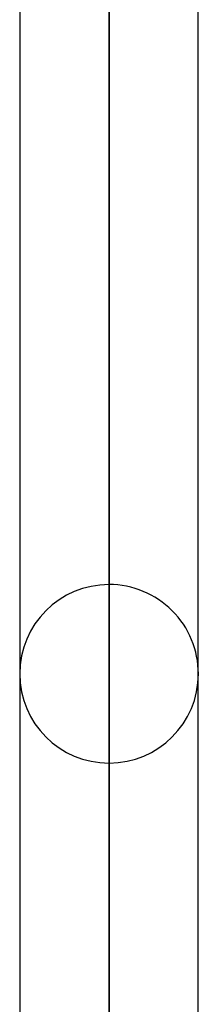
# Model space of a CAD drawing. Header units: millimetres. Extents: x -100 to 120, y -270 to 270.
# Tile 21 of 75: x 37.48 to 39.5, y -100.85 to -89.74. Entities that reach past the tile are written whole.
import ezdxf

# ---------------------------------------------------------------- set-up
doc = ezdxf.new("R2010")
doc.units = ezdxf.units.MM
doc.layers.add('MAIN-1', color=7, linetype='Continuous')
doc.layers.add('MAIN-2', color=7, linetype='Continuous')

msp = doc.modelspace()

# ---------------------------------------------------------------- linework, layer by layer
at = {"layer": 'MAIN-1'}
for p, q in [((37.481, 0), (37.481, -145.425)), ((39.496, -145.38), (39.496, 0)), ((38.489, -146.091), (38.489, 0))]:
    msp.add_line(p, q, dxfattribs=at)
at = {"layer": 'MAIN-2'}
for p, q in [((38.489, 0), (38.489, -144.71)), ((38.489, 0), (38.489, -146.091)), ((38.489, -144.71), (38.489, 0)), ((38.489, -96.115), (38.489, -71.938)), ((38.489, -73.454), (38.489, -98.13))]:
    msp.add_line(p, q, dxfattribs=at)
for start, end in [(90, 180), (359.9999, 90), (180, 270), (270, 359.9999)]:
    msp.add_arc((38.489, -97.123), 1.008, start, end, dxfattribs=at)

doc.saveas('drawing.dxf')
